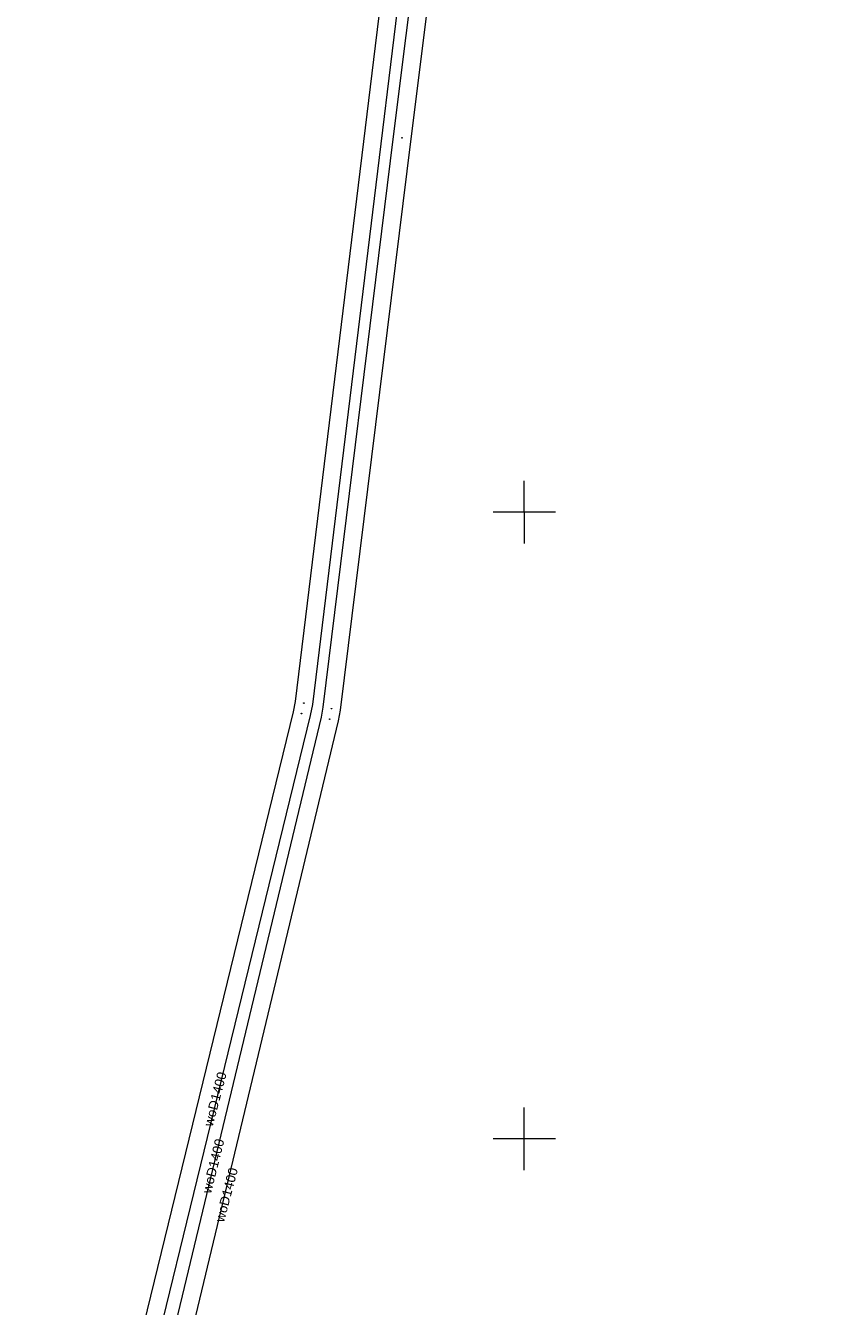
# Model space of a CAD drawing. Header units: millimetres. Extents: x 6421400 to 6424255, y 5791334 to 5793836.
# Tile 84 of 101: x 6423010 to 6423075, y 5792687 to 5792789. Entities that reach past the tile are written whole.
import ezdxf
from ezdxf.enums import TextEntityAlignment as Align

# ---------------------------------------------------------------- set-up
doc = ezdxf.new("R2010")
doc.units = ezdxf.units.MM
doc.layers.get('0').update_dxf_attribs({"color": 252})
for name, color, linetype, lineweight in [('GSPPRB', 252, 'Continuous', 18), ('GULWOP', 252, 'Continuous', 18), ('GULWOP_O', 252, 'Continuous', 18), ('Ramka sekcyjna', 252, 'Continuous', 18)]:
    doc.layers.add(name, color=color, linetype=linetype, lineweight=lineweight)
doc.layers.add('xref', color=252, linetype='Continuous')
doc.styles.add('Arial', font='arial.ttf')

# ---------------------------------------------------------------- blocks, each defined once
blk = doc.blocks.new('GSPPRB0')
at = {"color": 0, "lineweight": 18}
blk.add_lwpolyline([(-0.007955, 0.0225), (0.007955, 0.0225), (0.0225, 0.007955), (0.0225, -0.007955), (0.007955, -0.0225), (-0.007955, -0.0225), (-0.0225, -0.007955), (-0.0225, 0.007955)], close=True, dxfattribs=at)
blk = doc.blocks.new('G$CC51CC4AD')
at = {"layer": 'GULWOP', "linetype": 'Continuous', "lineweight": 18, "elevation": 10.18}
for points in [[(6423063.75, 5793080.89), (6423064.52, 5793052.72), (6423065.33, 5793017.47), (6423065.35, 5793016.71), (6423066.74, 5792972.27), (6423066.77, 5792971.5), (6423068.92, 5792917.89), (6423071.06, 5792868.29), (6423070.66, 5792867.44), (6423047.62, 5792836.9), (6423047.16, 5792836.3), (6423044.38, 5792832.63), (6423043.86, 5792831.94), (6423043.41, 5792830.81), (6423031.7, 5792734.89), (6423031.53, 5792734.08), (6423010.18, 5792646.61)], [(6423065.15, 5793080.58), (6423065.92, 5793052.76), (6423066.73, 5793017.5), (6423066.75, 5793016.75), (6423068.14, 5792972.32), (6423068.17, 5792971.56), (6423070.32, 5792917.95), (6423072.47, 5792868.01), (6423071.87, 5792866.71), (6423048.74, 5792836.06), (6423048.27, 5792835.45), (6423045.49, 5792831.79), (6423045.09, 5792831.25), (6423044.78, 5792830.46), (6423033.08, 5792734.66), (6423032.89, 5792733.77), (6423011.54, 5792646.28)], [(6423066.33, 5793080.64), (6423068.2, 5793014.66), (6423071.65, 5792918.4), (6423073.83, 5792867.42), (6423073.5, 5792866.51), (6423051.57, 5792837), (6423051.12, 5792836.4), (6423050.66, 5792835.79), (6423046.03, 5792829.72), (6423045.63, 5792828.57), (6423039.54, 5792779.96), (6423033.92, 5792734.43), (6423033.77, 5792733.64), (6423012.71, 5792645.96)], [(6423067.72, 5793081.01), (6423069.6, 5793014.7), (6423073.05, 5792918.45), (6423075.24, 5792867.2), (6423074.75, 5792865.84), (6423052.7, 5792836.16), (6423052.24, 5792835.56), (6423051.78, 5792834.94), (6423047.28, 5792829.05), (6423047, 5792828.25), (6423040.93, 5792779.79), (6423035.3, 5792734.21), (6423035.14, 5792733.34), (6423014.07, 5792645.63)]]:
    blk.add_lwpolyline(points, dxfattribs=at)
at = {"layer": 'Ramka sekcyjna', "linetype": 'Continuous', "lineweight": 18, "elevation": 100, "flags": 128}
for points in [[(6423050, 5792750), (6423050, 5792752.5)], [(6423052.5, 5792750), (6423047.5, 5792750)], [(6423052.5, 5792750), (6423047.5, 5792750)], [(6423050, 5792750), (6423050, 5792747.5)], [(6423050, 5792697.5), (6423050, 5792702.5)], [(6423052.5, 5792700), (6423047.5, 5792700)]]:
    blk.add_lwpolyline(points, dxfattribs=at)
at = {"layer": 'GSPPRB', "linetype": 'Continuous', "lineweight": 18, "rotation": 90}
for p in [(6423040.23, 5792779.87, 10.28), (6423032.21, 5792733.93, 10.28), (6423032.39, 5792734.77, 10.28), (6423034.61, 5792734.32, 10.28), (6423034.46, 5792733.49, 10.28)]:
    blk.add_blockref('GSPPRB0', p, dxfattribs=at)
at = {"layer": 'GULWOP_O', "linetype": 'Continuous', "lineweight": 0, "style": 'Arial'}
for rotation, p in [(75.1771, (6423025.68, 5792703.08, 10.8)), (75.8623, (6423025.52, 5792697.74, 10.8)), (75.1771, (6423026.58, 5792695.44, 10.8))]:
    blk.add_text('woD1400', height=0.75, rotation=rotation, dxfattribs=at).set_placement(p, align=Align.CENTER)

msp = doc.modelspace()

# ---------------------------------------------------------------- block references
at = {"layer": 'xref'}
msp.add_blockref('G$CC51CC4AD', (0, 0), dxfattribs=at)

doc.saveas('drawing.dxf')
